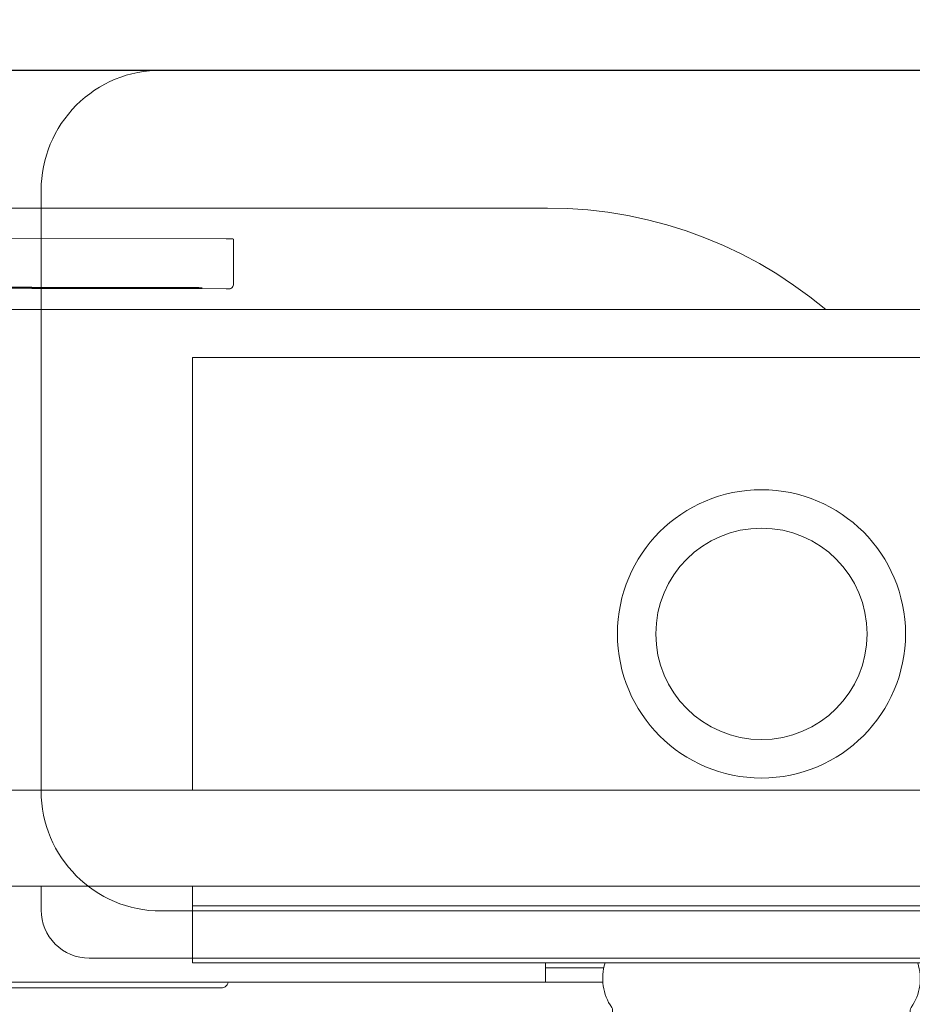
# Model space of a CAD drawing. Header units: millimetres. Extents: x 23192 to 177760, y -399809 to -79279.
# Tile 110 of 256: x 51611 to 51629, y -194671 to -194651. Entities that reach past the tile are written whole.
import ezdxf

# ---------------------------------------------------------------- set-up
doc = ezdxf.new("R2010")
doc.units = ezdxf.units.MM
doc.linetypes.add('CARKOVANA', pattern=[7.5, 5, -2.5])
doc.linetypes.add('HIDDEN2', pattern=[4.7625, 3.175, -1.5875])
doc.layers.get('0').update_dxf_attribs({"lineweight": 0})
doc.layers.add('!! 0_ Istn-sciany', color=3, linetype='Continuous', lineweight=30)
doc.layers.add('!! wymiary osi', color=250, linetype='Continuous', lineweight=9)
doc.layers.add('!! 1_Wyburzenia', color=252, linetype='CARKOVANA', lineweight=13, true_color=0x696969)
doc.layers.add('!! 2_WYBURZENIA DO REMONTU', color=7, linetype='Continuous', lineweight=0, true_color=0x4d4d4d, plot=False)
doc.layers.add('!!_@ wypos sanit nd', color=7, linetype='Continuous', lineweight=0, plot=False)
doc.layers.add('Powierzchnia', color=140, linetype='Continuous', lineweight=5, plot=False)
doc.styles.add('TXT', font='simplex.shx')
doc.dimstyles.new('DIM50', dxfattribs={"dimscale": 5, "dimtxt": 2.5, "dimasz": 1.5, "dimexe": 0, "dimexo": 0, "dimgap": 0.5, "dimtad": 1, "dimdec": 4, "dimrnd": 0.5, "dimdsep": 46, "dimtxsty": 'TXT', "dimblk1": 'TICK1', "dimblk2": 'TICK1', "dimsah": 1, "dimcen": 0, "dimse1": 1, "dimse2": 1, "dimclrd": 1, "dimclre": 7, "dimclrt": 9, "dimadec": 0, "dimazin": 0, "dimtfac": 1, "dimtdec": 4, "dimtmove": 2, "dimatfit": 3, "dimldrblk": 'TICK1', "dimfxl": 1, "dimtolj": 1, "dimarcsym": 0})

# ---------------------------------------------------------------- blocks, each defined once
blk = doc.blocks.new('A$C351F644B')
for p, q in [((-20, 17.5), (20, 17.5)), ((22.5, 15), (22.5, 2.5)), ((20, 0), (-20, 0))]:
    blk.add_line(p, q)
for centre, start, end in [((20, 15), 0, 90), ((20, 2.5), 270, 0)]:
    blk.add_arc(centre, 2.5, start, end)
blk = doc.blocks.new('A$Cff2eaf8b')
for points in [[(-0.18941, 0.08863), (-0.04454, 0.08863), (-0.04035, 0.08853), (-0.03617, 0.08824), (-0.032, 0.08775), (-0.02786, 0.08707), (-0.02376, 0.08619), (-0.0197, 0.08513), (-0.0157, 0.08388), (-0.01176, 0.08244), (-0.00789, 0.08082), (-0.0041, 0.07902), (-0.0004, 0.07705), (0.0032, 0.0749), (0.0067, 0.0726), (0.01009, 0.07012), (0.01337, 0.0675)], [(-0.19839, 0.08237), (-0.11148, 0.08219)], [(-0.16124, 0.07188), (-0.11145, 0.07178), (-0.11127, 0.07178), (-0.11111, 0.07178), (-0.111, 0.07178), (-0.11083, 0.07179), (-0.11065, 0.07183), (-0.11049, 0.0719), (-0.11033, 0.072), (-0.1102, 0.07212), (-0.11009, 0.07227), (-0.11001, 0.07243), (-0.10996, 0.07261), (-0.10995, 0.07279), (-0.10997, 0.08178), (-0.10998, 0.08217)], [(-0.12195, 0.07209), (-0.15195, 0.07215)], [(-0.15195, 0.07205), (-0.12195, 0.07199)], [(0.16493, 0.0675), (-0.16477, 0.0675)], [(-0.11847, -0.0325), (-0.11847, 0.0575), (0.11153, 0.0575), (0.11153, -0.0325)], [(-0.16, -0.0355), (-0.16, -0.0325), (0.16, -0.0325), (0.16, -0.0355)], [(0.16, -0.0555), (0.157, -0.0525), (0.16, -0.0525), (-0.16, -0.0525), (-0.157, -0.0525), (-0.16, -0.0555)], [(0.10602, -0.0525), (0.10602, -0.05658), (-0.11847, -0.05658)], [(-0.03305, -0.0725), (-0.16, -0.0725), (-0.16, -0.0695)], [(-0.045, -0.0725), (-0.045, -0.0685)], [(-0.045, -0.0695), (-0.03283, -0.0695)]]:
    blk.add_lwpolyline(points)
for points in [[(-0.15, -0.0525), (-0.15, -0.0575, 0.414214), (-0.14, -0.0675), (-0.11847, -0.0675), (-0.11847, -0.0525)], [(-0.04, -0.0685), (-0.03255, -0.0685, 0.236962), (-0.03118, -0.07775, -0.154353), (-0.031, -0.07832), (-0.031, -0.08218), (0.031, -0.08218), (0.031, -0.07832, -0.154353), (0.03118, -0.07775, 0.236962), (0.03255, -0.0685), (0.04, -0.0685)], [(-0.1633, -0.0727, 0.412536), (-0.1623, -0.0737), (-0.11251, -0.0737), (-0.11222, -0.07367), (-0.11194, -0.07358), (-0.11168, -0.07345), (-0.11145, -0.07326), (-0.11126, -0.07304), (-0.11112, -0.07278), (-0.11104, -0.0725)]]:
    blk.add_lwpolyline(points, format="xyb")
blk.add_lwpolyline([(-0.11847, -0.0685), (0.11153, -0.0685), (0.11153, -0.0675), (-0.11847, -0.0675)], close=True)
for radius in [0.03, 0.022]:
    blk.add_circle((0, 0), radius)
for centre, major_axis, start_param, end_param in [((-0.11148, 0.08218), (-0.0015, 0), 3.141878, 4.712682), ((-0.15195, 0.0721), (0.0055, -0.00001), 1.571085, 4.712678), ((-0.12195, 0.07204), (0.0055, -0.00001), 4.712678, 7.854271)]:
    blk.add_ellipse(centre, major_axis=major_axis, ratio=0.008726, start_param=start_param, end_param=end_param)
blk = doc.blocks.new('TICK1')
at = {"color": 0}
for p, q in [((0, -1.4), (0, 1.4)), ((0, 0), (-1, 0))]:
    blk.add_line(p, q, dxfattribs=at)
at = {"color": 2}
blk.add_line((-1, -1), (1, 1), dxfattribs=at)
blk = doc.blocks.new('*D2593')
at = {"layer": '!! wymiary osi', "color": 1, "lineweight": -2, "transparency": 16777216}
blk.add_line((51358.205, -194783.088), (51358.205, -194659.088), dxfattribs=at)
at = {"layer": 'DEFPOINTS', "color": 0, "transparency": 16777216}
for p in [(51358.205, -194651.588), (51678.711, -194651.588), (51678.711, -194790.588)]:
    blk.add_point(p, dxfattribs=at)
at = {"layer": '!! wymiary osi', "color": 1, "lineweight": -2, "transparency": 16777216, "xscale": 7.5, "yscale": 7.5, "zscale": 7.5}
for p, rotation in [((51358.205, -194651.588), 90), ((51358.205, -194790.588), 270)]:
    blk.add_blockref('TICK1', p, dxfattribs=dict(at, rotation=rotation))
at = {"layer": '!! wymiary osi', "color": 9, "transparency": 16777216, "insert": (51349.455, -194721.088), "char_height": 12.5, "attachment_point": 5, "rotation": 90, "style": 'TXT'}
blk.add_mtext('\\A1;139', dxfattribs=at)

msp = doc.modelspace()

# ---------------------------------------------------------------- linework, layer by layer
at = {"layer": '!! 0_ Istn-sciany'}
msp.add_lwpolyline([(51588.71142, -194651.5883), (51658.71142, -194651.5883)], dxfattribs=at)
at = {"layer": '!! 1_Wyburzenia'}
msp.add_lwpolyline([(51573.71142, -194651.5883), (51678.71142, -194651.5883)], dxfattribs=at)
at = {"layer": 'Powierzchnia'}
msp.add_lwpolyline([(51246.21802, -194790.5883), (51678.71142, -194790.5883), (51678.71142, -194651.5883), (51246.21802, -194651.5883)], close=True, dxfattribs=at)

# ---------------------------------------------------------------- block references
at = {"layer": '!! 2_WYBURZENIA DO REMONTU', "linetype": 'HIDDEN2', "ltscale": 3, "rotation": 180}
msp.add_blockref('A$C351F644B', (51633.71142, -194651.5883), dxfattribs=at)
at = {"layer": '!!_@ wypos sanit nd', "xscale": 100, "yscale": 100, "zscale": 100}
msp.add_blockref('A$Cff2eaf8b', (51626.21177, -194663.32131), dxfattribs=at)

# ---------------------------------------------------------------- dimensions: what is measured, and where the dimension line sits
at = {"layer": '!! wymiary osi'}
dim = msp.add_linear_dim(base=(51358.20534, -194651.5883), p1=(51678.71142, -194790.5883), p2=(51678.71142, -194651.5883), angle=90, dimstyle='DIM50', dxfattribs=at)
dim.commit()
dim.dimension.update_dxf_attribs({"geometry": '*D2593', "text_midpoint": (51349.45534, -194721.0883)})

doc.saveas('drawing.dxf')
